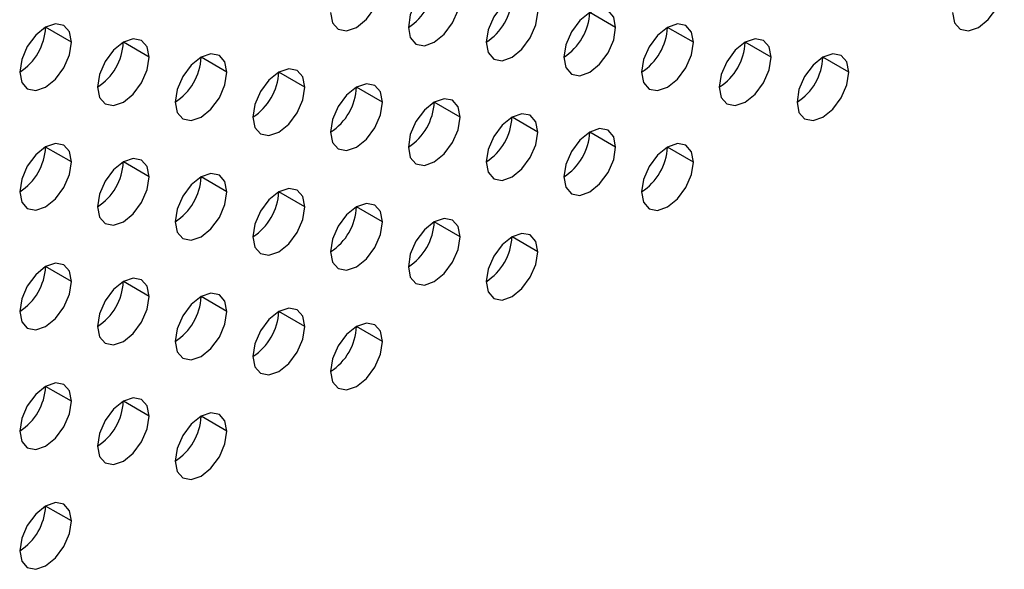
# Model space of a CAD drawing. Header units: millimetres. Extents: x 0 to 1118, y 0 to 864.
# Tile 230 of 256: x 984.91 to 989.39, y 656 to 658.5. Entities that reach past the tile are written whole.
import ezdxf

# ---------------------------------------------------------------- set-up
doc = ezdxf.new("R2010")
doc.units = ezdxf.units.MM

msp = doc.modelspace()

# ---------------------------------------------------------------- linework, layer by layer
at = {"color": 7, "linetype": 'Continuous', "lineweight": 25}
for p, q in [((987.624, 658.4604), (987.5061, 658.5284)), ((985.1491, 658.3926), (985.0313, 658.4606)), ((987.9775, 658.3923), (987.8597, 658.4603)), ((985.5027, 658.3245), (985.3848, 658.3925)), ((988.3311, 658.3242), (988.2132, 658.3923)), ((985.8562, 658.2564), (985.7384, 658.3244)), ((988.6846, 658.2561), (988.5668, 658.3242)), ((986.2098, 658.1883), (986.0919, 658.2564)), ((986.5633, 658.1203), (986.4455, 658.1883)), ((986.9169, 658.0522), (986.799, 658.1202)), ((987.2704, 657.9841), (987.1526, 658.0521)), ((987.624, 657.916), (987.5061, 657.9841)), ((985.1491, 657.8482), (985.0313, 657.9162)), ((987.9775, 657.8479), (987.8597, 657.916)), ((985.5027, 657.7801), (985.3848, 657.8482)), ((985.8562, 657.712), (985.7384, 657.7801)), ((986.2098, 657.644), (986.0919, 657.712)), ((986.5633, 657.5759), (986.4455, 657.6439)), ((986.9169, 657.5078), (986.799, 657.5758)), ((987.2704, 657.4397), (987.1526, 657.5078)), ((985.1491, 657.3038), (985.0313, 657.3719)), ((985.5027, 657.2358), (985.3848, 657.3038)), ((985.8562, 657.1677), (985.7384, 657.2357)), ((986.2098, 657.0996), (986.0919, 657.1676)), ((986.5633, 657.0315), (986.4455, 657.0996)), ((985.1491, 656.7595), (985.0313, 656.8275)), ((985.5027, 656.6914), (985.3848, 656.7594)), ((985.8562, 656.6233), (985.7384, 656.6914)), ((985.1491, 656.2151), (985.0313, 656.2832))]:
    msp.add_line(p, q, dxfattribs=at)
at = {"color": 7, "linetype": 'Continuous', "lineweight": 25, "flags": 128}
for points in [[(986.9169, 658.5965), (986.9079, 658.6434), (986.8824, 658.6728), (986.8441, 658.6803), (986.799, 658.6646), (986.7539, 658.6282), (986.7157, 658.5766), (986.6901, 658.5177), (986.6812, 658.4605)], [(986.3276, 658.5285), (986.3366, 658.4816), (986.3621, 658.4522), (986.4004, 658.4448), (986.4455, 658.4605), (986.4906, 658.4969), (986.5288, 658.5485), (986.5544, 658.6074), (986.5633, 658.6646)], [(989.156, 658.5283), (989.165, 658.4814), (989.1906, 658.452), (989.2288, 658.4445), (989.2739, 658.4602), (989.319, 658.4966), (989.3572, 658.5482), (989.3828, 658.6071), (989.3917, 658.6643)], [(986.6812, 658.4605), (986.6901, 658.4136), (986.7157, 658.3842), (986.7539, 658.3767), (986.799, 658.3924), (986.8441, 658.4288), (986.8824, 658.4804), (986.9079, 658.5393), (986.9169, 658.5965)], [(987.2704, 658.5285), (987.2615, 658.5754), (987.2359, 658.6048), (987.1977, 658.6122), (987.1526, 658.5965), (987.1075, 658.5601), (987.0692, 658.5085), (987.0437, 658.4496), (987.0347, 658.3924)], [(987.624, 658.4604), (987.615, 658.5073), (987.5895, 658.5367), (987.5512, 658.5441), (987.5061, 658.5284), (987.461, 658.492), (987.4228, 658.4405), (987.3973, 658.3816), (987.3883, 658.3243)], [(987.0347, 658.3924), (987.0437, 658.3455), (987.0692, 658.3161), (987.1075, 658.3087), (987.1526, 658.3243), (987.1977, 658.3607), (987.2359, 658.4123), (987.2615, 658.4712), (987.2704, 658.5285)], [(985.1491, 658.3926), (985.1401, 658.4395), (985.1146, 658.4689), (985.0764, 658.4763), (985.0313, 658.4606), (984.9862, 658.4242), (984.9479, 658.3727), (984.9224, 658.3138), (984.9134, 658.2565)], [(987.3883, 658.3243), (987.3973, 658.2774), (987.4228, 658.248), (987.461, 658.2406), (987.5061, 658.2563), (987.5512, 658.2926), (987.5895, 658.3442), (987.615, 658.4031), (987.624, 658.4604)], [(987.9775, 658.3923), (987.9686, 658.4392), (987.943, 658.4686), (987.9048, 658.476), (987.8597, 658.4604), (987.8146, 658.424), (987.7764, 658.3724), (987.7508, 658.3135), (987.7418, 658.2562)], [(985.5027, 658.3245), (985.4937, 658.3714), (985.4681, 658.4008), (985.4299, 658.4082), (985.3848, 658.3925), (985.3397, 658.3561), (985.3015, 658.3046), (985.2759, 658.2457), (985.267, 658.1884)], [(988.3311, 658.3242), (988.3221, 658.3711), (988.2966, 658.4005), (988.2583, 658.408), (988.2132, 658.3923), (988.1681, 658.3559), (988.1299, 658.3043), (988.1044, 658.2454), (988.0954, 658.1882)], [(984.9134, 658.2565), (984.9224, 658.2096), (984.9479, 658.1802), (984.9862, 658.1728), (985.0313, 658.1884), (985.0764, 658.2248), (985.1146, 658.2764), (985.1401, 658.3353), (985.1491, 658.3926)], [(987.7418, 658.2562), (987.7508, 658.2093), (987.7764, 658.1799), (987.8146, 658.1725), (987.8597, 658.1882), (987.9048, 658.2246), (987.943, 658.2761), (987.9686, 658.335), (987.9775, 658.3923)], [(985.267, 658.1884), (985.2759, 658.1415), (985.3015, 658.1121), (985.3397, 658.1047), (985.3848, 658.1204), (985.4299, 658.1568), (985.4681, 658.2083), (985.4937, 658.2672), (985.5027, 658.3245)], [(985.8562, 658.2564), (985.8472, 658.3033), (985.8217, 658.3327), (985.7835, 658.3401), (985.7384, 658.3245), (985.6933, 658.2881), (985.655, 658.2365), (985.6295, 658.1776), (985.6205, 658.1203)], [(988.0954, 658.1882), (988.1044, 658.1413), (988.1299, 658.1119), (988.1681, 658.1044), (988.2132, 658.1201), (988.2583, 658.1565), (988.2966, 658.2081), (988.3221, 658.267), (988.3311, 658.3242)], [(988.6846, 658.2561), (988.6757, 658.303), (988.6501, 658.3324), (988.6119, 658.3399), (988.5668, 658.3242), (988.5217, 658.2878), (988.4835, 658.2362), (988.4579, 658.1773), (988.4489, 658.1201)], [(986.2098, 658.1883), (986.2008, 658.2352), (986.1753, 658.2646), (986.137, 658.2721), (986.0919, 658.2564), (986.0468, 658.22), (986.0086, 658.1684), (985.983, 658.1095), (985.9741, 658.0523)], [(985.6205, 658.1203), (985.6295, 658.0734), (985.655, 658.044), (985.6933, 658.0366), (985.7384, 658.0523), (985.7835, 658.0887), (985.8217, 658.1403), (985.8472, 658.1992), (985.8562, 658.2564)], [(988.4489, 658.1201), (988.4579, 658.0732), (988.4835, 658.0438), (988.5217, 658.0363), (988.5668, 658.052), (988.6119, 658.0884), (988.6501, 658.14), (988.6757, 658.1989), (988.6846, 658.2561)], [(985.9741, 658.0523), (985.983, 658.0054), (986.0086, 657.976), (986.0468, 657.9685), (986.0919, 657.9842), (986.137, 658.0206), (986.1753, 658.0722), (986.2008, 658.1311), (986.2098, 658.1883)], [(986.5633, 658.1203), (986.5544, 658.1672), (986.5288, 658.1966), (986.4906, 658.204), (986.4455, 658.1883), (986.4004, 658.1519), (986.3621, 658.1003), (986.3366, 658.0414), (986.3276, 657.9842)], [(986.3276, 657.9842), (986.3366, 657.9373), (986.3621, 657.9079), (986.4004, 657.9005), (986.4455, 657.9161), (986.4906, 657.9525), (986.5288, 658.0041), (986.5544, 658.063), (986.5633, 658.1203)], [(986.9169, 658.0522), (986.9079, 658.0991), (986.8824, 658.1285), (986.8441, 658.1359), (986.799, 658.1202), (986.7539, 658.0838), (986.7157, 658.0323), (986.6901, 657.9734), (986.6812, 657.9161)], [(986.6812, 657.9161), (986.6901, 657.8692), (986.7157, 657.8398), (986.7539, 657.8324), (986.799, 657.8481), (986.8441, 657.8844), (986.8824, 657.936), (986.9079, 657.9949), (986.9169, 658.0522)], [(987.2704, 657.9841), (987.2615, 658.031), (987.2359, 658.0604), (987.1977, 658.0678), (987.1526, 658.0522), (987.1075, 658.0158), (987.0692, 657.9642), (987.0437, 657.9053), (987.0347, 657.848)], [(987.0347, 657.848), (987.0437, 657.8011), (987.0692, 657.7717), (987.1075, 657.7643), (987.1526, 657.78), (987.1977, 657.8164), (987.2359, 657.8679), (987.2615, 657.9268), (987.2704, 657.9841)], [(987.624, 657.916), (987.615, 657.9629), (987.5895, 657.9923), (987.5512, 657.9998), (987.5061, 657.9841), (987.461, 657.9477), (987.4228, 657.8961), (987.3973, 657.8372), (987.3883, 657.7799)], [(985.1491, 657.8482), (985.1401, 657.8951), (985.1146, 657.9245), (985.0764, 657.9319), (985.0313, 657.9163), (984.9862, 657.8799), (984.9479, 657.8283), (984.9224, 657.7694), (984.9134, 657.7121)], [(987.3883, 657.7799), (987.3973, 657.733), (987.4228, 657.7036), (987.461, 657.6962), (987.5061, 657.7119), (987.5512, 657.7483), (987.5895, 657.7999), (987.615, 657.8588), (987.624, 657.916)], [(987.9775, 657.8479), (987.9686, 657.8948), (987.943, 657.9242), (987.9048, 657.9317), (987.8597, 657.916), (987.8146, 657.8796), (987.7764, 657.828), (987.7508, 657.7691), (987.7418, 657.7119)], [(984.9134, 657.7121), (984.9224, 657.6652), (984.9479, 657.6358), (984.9862, 657.6284), (985.0313, 657.6441), (985.0764, 657.6805), (985.1146, 657.732), (985.1401, 657.7909), (985.1491, 657.8482)], [(985.5027, 657.7801), (985.4937, 657.827), (985.4681, 657.8564), (985.4299, 657.8639), (985.3848, 657.8482), (985.3397, 657.8118), (985.3015, 657.7602), (985.2759, 657.7013), (985.267, 657.6441)], [(987.7418, 657.7119), (987.7508, 657.665), (987.7764, 657.6356), (987.8146, 657.6281), (987.8597, 657.6438), (987.9048, 657.6802), (987.943, 657.7318), (987.9686, 657.7907), (987.9775, 657.8479)], [(985.267, 657.6441), (985.2759, 657.5972), (985.3015, 657.5678), (985.3397, 657.5603), (985.3848, 657.576), (985.4299, 657.6124), (985.4681, 657.664), (985.4937, 657.7229), (985.5027, 657.7801)], [(985.8562, 657.712), (985.8472, 657.7589), (985.8217, 657.7884), (985.7835, 657.7958), (985.7384, 657.7801), (985.6933, 657.7437), (985.655, 657.6921), (985.6295, 657.6332), (985.6205, 657.576)], [(985.6205, 657.576), (985.6295, 657.5291), (985.655, 657.4997), (985.6933, 657.4922), (985.7384, 657.5079), (985.7835, 657.5443), (985.8217, 657.5959), (985.8472, 657.6548), (985.8562, 657.712)], [(986.2098, 657.644), (986.2008, 657.6909), (986.1753, 657.7203), (986.137, 657.7277), (986.0919, 657.712), (986.0468, 657.6756), (986.0086, 657.6241), (985.983, 657.5652), (985.9741, 657.5079)], [(986.5633, 657.5759), (986.5544, 657.6228), (986.5288, 657.6522), (986.4906, 657.6596), (986.4455, 657.6439), (986.4004, 657.6076), (986.3621, 657.556), (986.3366, 657.4971), (986.3276, 657.4398)], [(985.9741, 657.5079), (985.983, 657.461), (986.0086, 657.4316), (986.0468, 657.4242), (986.0919, 657.4398), (986.137, 657.4762), (986.1753, 657.5278), (986.2008, 657.5867), (986.2098, 657.644)], [(986.3276, 657.4398), (986.3366, 657.3929), (986.3621, 657.3635), (986.4004, 657.3561), (986.4455, 657.3718), (986.4906, 657.4082), (986.5288, 657.4597), (986.5544, 657.5186), (986.5633, 657.5759)], [(986.9169, 657.5078), (986.9079, 657.5547), (986.8824, 657.5841), (986.8441, 657.5915), (986.799, 657.5759), (986.7539, 657.5395), (986.7157, 657.4879), (986.6901, 657.429), (986.6812, 657.3717)], [(987.2704, 657.4397), (987.2615, 657.4866), (987.2359, 657.516), (987.1977, 657.5235), (987.1526, 657.5078), (987.1075, 657.4714), (987.0692, 657.4198), (987.0437, 657.3609), (987.0347, 657.3037)], [(986.6812, 657.3717), (986.6901, 657.3248), (986.7157, 657.2954), (986.7539, 657.288), (986.799, 657.3037), (986.8441, 657.3401), (986.8824, 657.3917), (986.9079, 657.4506), (986.9169, 657.5078)], [(987.0347, 657.3037), (987.0437, 657.2568), (987.0692, 657.2274), (987.1075, 657.2199), (987.1526, 657.2356), (987.1977, 657.272), (987.2359, 657.3236), (987.2615, 657.3825), (987.2704, 657.4397)], [(985.1491, 657.3038), (985.1401, 657.3507), (985.1146, 657.3801), (985.0764, 657.3876), (985.0313, 657.3719), (984.9862, 657.3355), (984.9479, 657.2839), (984.9224, 657.225), (984.9134, 657.1678)], [(984.9134, 657.1678), (984.9224, 657.1209), (984.9479, 657.0915), (984.9862, 657.084), (985.0313, 657.0997), (985.0764, 657.1361), (985.1146, 657.1877), (985.1401, 657.2466), (985.1491, 657.3038)], [(985.5027, 657.2358), (985.4937, 657.2827), (985.4681, 657.3121), (985.4299, 657.3195), (985.3848, 657.3038), (985.3397, 657.2674), (985.3015, 657.2159), (985.2759, 657.157), (985.267, 657.0997)], [(985.8562, 657.1677), (985.8472, 657.2146), (985.8217, 657.244), (985.7835, 657.2514), (985.7384, 657.2357), (985.6933, 657.1993), (985.655, 657.1478), (985.6295, 657.0889), (985.6205, 657.0316)], [(985.267, 657.0997), (985.2759, 657.0528), (985.3015, 657.0234), (985.3397, 657.016), (985.3848, 657.0316), (985.4299, 657.068), (985.4681, 657.1196), (985.4937, 657.1785), (985.5027, 657.2358)], [(985.6205, 657.0316), (985.6295, 656.9847), (985.655, 656.9553), (985.6933, 656.9479), (985.7384, 656.9636), (985.7835, 657), (985.8217, 657.0515), (985.8472, 657.1104), (985.8562, 657.1677)], [(986.2098, 657.0996), (986.2008, 657.1465), (986.1753, 657.1759), (986.137, 657.1833), (986.0919, 657.1677), (986.0468, 657.1313), (986.0086, 657.0797), (985.983, 657.0208), (985.9741, 656.9635)], [(986.5633, 657.0315), (986.5544, 657.0784), (986.5288, 657.1078), (986.4906, 657.1153), (986.4455, 657.0996), (986.4004, 657.0632), (986.3621, 657.0116), (986.3366, 656.9527), (986.3276, 656.8955)], [(985.9741, 656.9635), (985.983, 656.9166), (986.0086, 656.8872), (986.0468, 656.8798), (986.0919, 656.8955), (986.137, 656.9319), (986.1753, 656.9835), (986.2008, 657.0424), (986.2098, 657.0996)], [(986.3276, 656.8955), (986.3366, 656.8486), (986.3621, 656.8192), (986.4004, 656.8117), (986.4455, 656.8274), (986.4906, 656.8638), (986.5288, 656.9154), (986.5544, 656.9743), (986.5633, 657.0315)], [(985.1491, 656.7595), (985.1401, 656.8064), (985.1146, 656.8358), (985.0764, 656.8432), (985.0313, 656.8275), (984.9862, 656.7911), (984.9479, 656.7396), (984.9224, 656.6807), (984.9134, 656.6234)], [(984.9134, 656.6234), (984.9224, 656.5765), (984.9479, 656.5471), (984.9862, 656.5397), (985.0313, 656.5554), (985.0764, 656.5918), (985.1146, 656.6433), (985.1401, 656.7022), (985.1491, 656.7595)], [(985.5027, 656.6914), (985.4937, 656.7383), (985.4681, 656.7677), (985.4299, 656.7751), (985.3848, 656.7595), (985.3397, 656.7231), (985.3015, 656.6715), (985.2759, 656.6126), (985.267, 656.5553)], [(985.8562, 656.6233), (985.8472, 656.6702), (985.8217, 656.6996), (985.7835, 656.7071), (985.7384, 656.6914), (985.6933, 656.655), (985.655, 656.6034), (985.6295, 656.5445), (985.6205, 656.4873)], [(985.267, 656.5553), (985.2759, 656.5084), (985.3015, 656.479), (985.3397, 656.4716), (985.3848, 656.4873), (985.4299, 656.5237), (985.4681, 656.5752), (985.4937, 656.6341), (985.5027, 656.6914)], [(985.6205, 656.4873), (985.6295, 656.4404), (985.655, 656.411), (985.6933, 656.4035), (985.7384, 656.4192), (985.7835, 656.4556), (985.8217, 656.5072), (985.8472, 656.5661), (985.8562, 656.6233)], [(985.1491, 656.2151), (985.1401, 656.262), (985.1146, 656.2914), (985.0764, 656.2989), (985.0313, 656.2832), (984.9862, 656.2468), (984.9479, 656.1952), (984.9224, 656.1363), (984.9134, 656.0791)], [(984.9134, 656.0791), (984.9224, 656.0322), (984.9479, 656.0028), (984.9862, 655.9953), (985.0313, 656.011), (985.0764, 656.0474), (985.1146, 656.099), (985.1401, 656.1579), (985.1491, 656.2151)]]:
    msp.add_lwpolyline(points, dxfattribs=at)
at = {"color": 7, "linetype": 'Continuous', "lineweight": 25}
for centre in [(986.5432, 658.6762), (986.8967, 658.6081), (987.2503, 658.5401), (984.7754, 658.4722), (987.6038, 658.472), (985.1289, 658.4042), (987.9574, 658.4039), (985.4825, 658.3361), (988.3109, 658.3358), (985.836, 658.268), (986.1896, 658.1999), (986.5432, 658.1319), (986.8967, 658.0638), (987.2503, 657.9957), (984.7754, 657.9279), (987.6038, 657.9276), (985.1289, 657.8598), (985.4825, 657.7917), (985.836, 657.7236), (986.1896, 657.6556), (986.5432, 657.5875), (986.8967, 657.5194), (984.7754, 657.3835), (985.1289, 657.3154), (985.4825, 657.2474), (985.836, 657.1793), (986.1896, 657.1112), (984.7754, 656.8392), (985.1289, 656.7711), (985.4825, 656.703), (984.7754, 656.2948)]:
    msp.add_arc(centre, 0.2561, 302.6055, 357.3945, dxfattribs=at)

doc.saveas('drawing.dxf')
